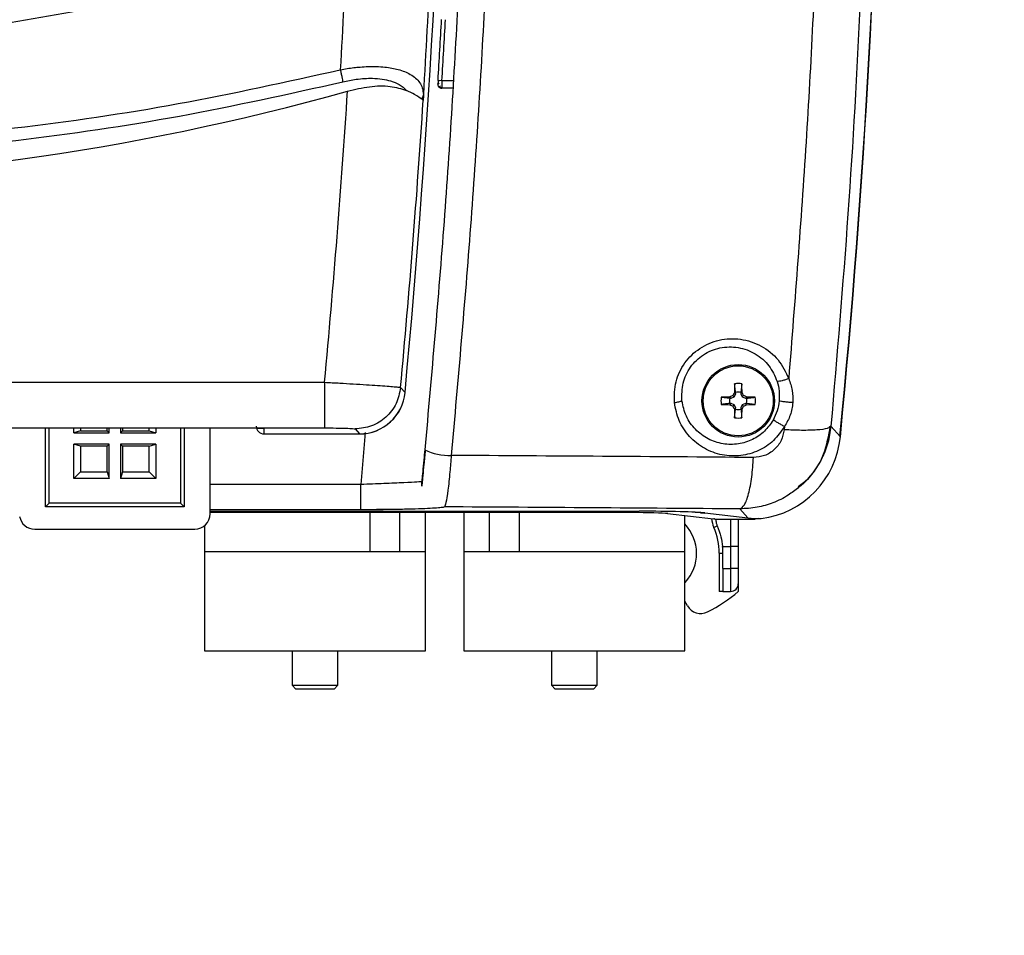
# Model space of a CAD drawing. Header units: inches. Extents: x 0.6 to 33.8, y 0 to 21.7.
# Tile 44 of 210: x 8.4 to 9.6, y 14 to 15.2. Entities that reach past the tile are written whole.
import ezdxf

# ---------------------------------------------------------------- set-up
doc = ezdxf.new("R2010")
doc.units = ezdxf.units.IN
doc.header["$MEASUREMENT"] = 0
doc.layers.add('FORMAT', color=7, linetype='Continuous')
doc.styles.add('SLDTEXTSTYLE3', font='TXT', dxfattribs={"width": 0.75})
doc.dimstyles.new('SLDDIMSTYLE0', dxfattribs={"dimtxt": 0.125, "dimasz": 0.13, "dimexe": 0, "dimexo": 0.0625, "dimgap": 0.03125, "dimtad": 0, "dimtih": 1, "dimtoh": 1, "dimdec": 1, "dimlfac": 4, "dimrnd": 1e-09, "dimzin": 12, "dimdsep": 46, "dimtxsty": 'SLDTEXTSTYLE3', "dimsah": 1, "dimcen": 0.09, "dimadec": 0, "dimazin": 3, "dimtfac": 1, "dimtdec": 1, "dimtofl": 0, "dimtmove": 0, "dimatfit": 3, "dimfxl": 1, "dimfrac": 2, "dimtolj": 1, "dimtzin": 12, "dimarcsym": 0})

# ---------------------------------------------------------------- blocks, each defined once
blk = doc.blocks.new('_D_1')
at = {"layer": 'FORMAT'}
for p, q in [((6.1417, 17.3401), (2.5482, 17.3401)), ((2.6732, 17.3401), (2.6732, 11.0747)), ((2.4885, 11.0493), (2.4504, 11.0493)), ((2.4504, 11.0493), (2.4504, 10.8509)), ((2.8579, 11.0493), (2.896, 11.0493)), ((2.896, 11.0493), (2.896, 10.8509)), ((2.4504, 10.8509), (2.4885, 10.8509)), ((2.896, 10.8509), (2.8579, 10.8509)), ((2.6732, 4.3985), (2.6732, 10.6639)), ((13.1545, 4.3985), (2.5482, 4.3985))]:
    blk.add_line(p, q, dxfattribs=at)
for points in [[(2.6732, 17.3401), (2.6532, 17.2101), (2.6932, 17.2101)], [(2.6732, 4.3985), (2.6932, 4.5285), (2.6532, 4.5285)]]:
    blk.add_solid(points, dxfattribs=at)
at = {"layer": 'FORMAT', "char_height": 0.125, "attachment_point": 1, "style": 'SLDTEXTSTYLE3'}
for s, insert in [('1315', (2.4885, 11.012)), ('51.8', (2.5115, 10.825))]:
    blk.add_mtext(s, dxfattribs=dict(at, insert=insert))

msp = doc.modelspace()

# ---------------------------------------------------------------- linework, layer by layer
at = {"color": 7, "linetype": 'Continuous'}
for p, q in [((8.9136, 15.0753), (8.9087, 15.0756)), ((8.9284, 15.0753), (8.9136, 15.0753)), ((8.9278, 15.0655), (8.9133, 15.0655)), ((8.8896, 15.0574), (8.8877, 15.0513)), ((8.8896, 15.0563), (8.8895, 15.0497)), ((8.8896, 15.0574), (8.8896, 15.0563)), ((7.1094, 14.686), (8.7621, 14.686)), ((8.8603, 14.6792), (8.8661, 14.6729)), ((9.3006, 14.6838), (9.2994, 14.6727)), ((9.2742, 14.6666), (9.2852, 14.6654)), ((9.2852, 14.6669), (9.2868, 14.6653)), ((9.2852, 14.6654), (9.2868, 14.6653)), ((9.2868, 14.6653), (9.2909, 14.6671)), ((9.2892, 14.6688), (9.2909, 14.6671)), ((9.2909, 14.6671), (9.2927, 14.6712)), ((9.2911, 14.6728), (9.2927, 14.6712)), ((9.2927, 14.6712), (9.2926, 14.6727)), ((9.301, 14.6728), (9.2994, 14.6712)), ((9.2994, 14.6727), (9.2994, 14.6712)), ((9.2994, 14.6712), (9.3011, 14.6671)), ((9.3028, 14.6688), (9.3011, 14.6671)), ((9.3011, 14.6671), (9.3052, 14.6653)), ((9.3068, 14.6669), (9.3052, 14.6653)), ((9.3052, 14.6653), (9.3068, 14.6654)), ((9.2852, 14.657), (9.2868, 14.6586)), ((9.2868, 14.6586), (9.2852, 14.6586)), ((9.2909, 14.6568), (9.2868, 14.6586)), ((9.2892, 14.6551), (9.2909, 14.6568)), ((9.2927, 14.6528), (9.2909, 14.6568)), ((9.2911, 14.6512), (9.2927, 14.6528)), ((9.2926, 14.6512), (9.2927, 14.6528)), ((9.3011, 14.6568), (9.2994, 14.6528)), ((9.301, 14.6512), (9.2994, 14.6528)), ((9.2994, 14.6528), (9.2994, 14.6512)), ((9.3052, 14.6586), (9.3011, 14.6568)), ((9.3028, 14.6551), (9.3011, 14.6568)), ((9.3068, 14.657), (9.3052, 14.6586)), ((9.3068, 14.6586), (9.3052, 14.6586)), ((9.3178, 14.6573), (9.3068, 14.6586)), ((9.2914, 14.6402), (9.2926, 14.6512)), ((7.2124, 14.6272), (8.6592, 14.6272)), ((7.2124, 14.6272), (8.6592, 14.6272)), ((8.4018, 14.5249), (8.4018, 14.6272)), ((8.4067, 14.5298), (8.4067, 14.6272)), ((8.4384, 14.6207), (8.4384, 14.6272)), ((8.4471, 14.6272), (8.4471, 14.6233)), ((8.4815, 14.6233), (8.4815, 14.6272)), ((8.4841, 14.6207), (8.4841, 14.6272)), ((8.4987, 14.6272), (8.4987, 14.6207)), ((8.5012, 14.6272), (8.5012, 14.6233)), ((8.5357, 14.6233), (8.5357, 14.6272)), ((8.5444, 14.6272), (8.5444, 14.6207)), ((8.576, 14.6272), (8.576, 14.5298)), ((8.581, 14.6272), (8.581, 14.5249)), ((8.6144, 14.516), (8.6144, 14.6272)), ((8.6592, 14.6272), (8.6592, 14.6272)), ((8.6713, 14.627), (8.7621, 14.627)), ((9.3557, 14.6287), (9.3553, 14.6247)), ((9.4157, 14.6291), (9.4142, 14.6283)), ((9.4157, 14.6291), (9.4279, 14.6156)), ((8.4471, 14.6233), (8.4384, 14.6207)), ((8.4384, 14.6207), (8.4841, 14.6207)), ((8.4471, 14.6233), (8.4815, 14.6233)), ((8.4841, 14.6207), (8.4815, 14.6233)), ((8.4987, 14.6207), (8.5012, 14.6233)), ((8.4987, 14.6207), (8.5444, 14.6207)), ((8.5012, 14.6233), (8.5357, 14.6233)), ((8.5357, 14.6233), (8.5444, 14.6207)), ((8.6838, 14.6262), (8.6838, 14.6193)), ((8.6838, 14.6193), (8.8073, 14.6193)), ((8.8015, 14.6257), (8.8073, 14.6193)), ((8.8074, 14.6193), (8.8073, 14.6193)), ((8.8145, 14.6209), (8.8088, 14.5539)), ((8.4471, 14.6036), (8.4384, 14.6062)), ((8.4841, 14.6062), (8.4384, 14.6062)), ((8.4384, 14.5615), (8.4384, 14.6062)), ((8.4815, 14.6036), (8.4471, 14.6036)), ((8.4471, 14.6036), (8.4471, 14.5701)), ((8.4841, 14.6062), (8.4815, 14.6036)), ((8.4815, 14.5701), (8.4815, 14.6036)), ((8.4841, 14.5615), (8.4841, 14.6062)), ((8.4987, 14.6062), (8.4987, 14.5615)), ((8.4987, 14.6062), (8.5012, 14.6036)), ((8.5444, 14.6062), (8.4987, 14.6062)), ((8.5012, 14.6036), (8.5012, 14.5701)), ((8.5357, 14.6036), (8.5012, 14.6036)), ((8.5357, 14.6036), (8.5444, 14.6062)), ((8.5357, 14.5701), (8.5357, 14.6036)), ((8.5444, 14.6062), (8.5444, 14.5615)), ((8.4384, 14.5615), (8.4471, 14.5701)), ((8.4471, 14.5701), (8.4815, 14.5701)), ((8.4815, 14.5701), (8.4841, 14.5615)), ((8.5012, 14.5701), (8.4987, 14.5615)), ((8.5012, 14.5701), (8.5357, 14.5701)), ((8.5444, 14.5615), (8.5357, 14.5701)), ((8.4841, 14.5615), (8.4384, 14.5615)), ((8.5444, 14.5615), (8.4987, 14.5615)), ((8.8088, 14.5539), (8.6144, 14.5539)), ((8.8875, 14.5517), (8.8875, 14.5575)), ((8.8875, 14.5575), (8.8875, 14.5575)), ((8.8877, 14.5536), (8.8875, 14.5575)), ((8.4067, 14.5298), (8.4018, 14.5249)), ((8.576, 14.5298), (8.4067, 14.5298)), ((8.576, 14.5298), (8.581, 14.5249)), ((8.9169, 14.5251), (8.9169, 14.5251)), ((8.581, 14.5249), (8.4018, 14.5249)), ((8.8088, 14.5214), (8.6144, 14.5214)), ((8.6144, 14.5194), (9.1682, 14.5194)), ((9.1579, 14.5177), (8.6144, 14.5177)), ((8.8088, 14.5214), (8.8088, 14.522)), ((8.8088, 14.5218), (8.8379, 14.5216)), ((8.8207, 14.5177), (8.8207, 14.4671)), ((8.8594, 14.4671), (8.8594, 14.5177)), ((8.8925, 14.4671), (8.8925, 14.5177)), ((8.9417, 14.5177), (8.9417, 14.4671)), ((8.9747, 14.5177), (8.9747, 14.4671)), ((9.0135, 14.4671), (9.0135, 14.5177)), ((9.2049, 14.5164), (9.2643, 14.5096)), ((9.2271, 14.4671), (9.2271, 14.5139)), ((9.2475, 14.5175), (9.2475, 14.5177)), ((9.2475, 14.5175), (9.2529, 14.5168)), ((9.2529, 14.5172), (9.3086, 14.5108)), ((9.2981, 14.5225), (9.3086, 14.5108)), ((8.607, 14.5006), (8.607, 14.4671)), ((9.2644, 14.4985), (9.2689, 14.5005)), ((9.2659, 14.5094), (9.3098, 14.5094)), ((9.2862, 14.5094), (9.2862, 14.4739)), ((9.296, 14.5094), (9.296, 14.4739)), ((9.3086, 14.5105), (9.3179, 14.5094)), ((9.3098, 14.5094), (9.3179, 14.5094)), ((9.3179, 14.5095), (9.3179, 14.5101)), ((9.3218, 14.5101), (9.3179, 14.5097)), ((8.388, 14.4963), (8.5947, 14.4963)), ((8.607, 14.4671), (8.607, 14.3391)), ((8.8925, 14.4671), (8.607, 14.4671)), ((8.8207, 14.4671), (8.607, 14.4671)), ((8.8925, 14.4671), (8.8594, 14.4671)), ((8.8925, 14.3391), (8.8925, 14.4671)), ((8.9417, 14.4671), (8.9417, 14.3391)), ((9.2271, 14.4671), (8.9417, 14.4671)), ((8.9747, 14.4671), (8.9417, 14.4671)), ((9.2271, 14.4671), (9.0135, 14.4671)), ((9.2271, 14.3391), (9.2271, 14.4671)), ((9.2714, 14.4651), (9.2763, 14.4651)), ((9.2714, 14.4651), (9.2714, 14.4159)), ((9.2759, 14.4739), (9.2862, 14.4739)), ((9.2763, 14.4454), (9.2763, 14.4651)), ((9.296, 14.4739), (9.2862, 14.4739)), ((9.2862, 14.4739), (9.2862, 14.4454)), ((9.296, 14.4739), (9.296, 14.4454)), ((9.2763, 14.4454), (9.2862, 14.4454)), ((9.2763, 14.4454), (9.2763, 14.4159)), ((9.296, 14.4454), (9.2862, 14.4454)), ((9.2862, 14.4454), (9.2862, 14.4159)), ((9.296, 14.4454), (9.296, 14.4257)), ((9.296, 14.4257), (9.296, 14.4159)), ((9.2763, 14.4159), (9.2714, 14.4159)), ((9.2763, 14.4159), (9.2862, 14.4159)), ((9.2305, 14.3973), (9.2271, 14.4031)), ((8.607, 14.3391), (8.7498, 14.3391)), ((8.7202, 14.3391), (8.7202, 14.2948)), ((8.7498, 14.3391), (8.8925, 14.3391)), ((8.7793, 14.2948), (8.7793, 14.3391)), ((8.9417, 14.3391), (9.0844, 14.3391)), ((9.0549, 14.3391), (9.0549, 14.2948)), ((9.0844, 14.3391), (9.2271, 14.3391)), ((9.1139, 14.2948), (9.1139, 14.3391)), ((8.7202, 14.2948), (8.7251, 14.2899)), ((8.7202, 14.2948), (8.7793, 14.2948)), ((8.7744, 14.2899), (8.7251, 14.2899)), ((8.7744, 14.2899), (8.7793, 14.2948)), ((9.0549, 14.2948), (9.0598, 14.2899)), ((9.0549, 14.2948), (9.1139, 14.2948)), ((9.109, 14.2899), (9.0598, 14.2899)), ((9.109, 14.2899), (9.1139, 14.2948))]:
    msp.add_line(p, q, dxfattribs=at)
for radius in [0.0468, 0.0452]:
    msp.add_circle((9.296, 14.662), radius, dxfattribs=at)
for centre, radius, start, end in [((-4.8544, 15.9479), 13.7795, 354.69103, 3.23401), ((-2.3848, 15.7651), 11.8679, 354.44388, 3.89965), ((-2.3772, 15.7578), 11.8602, 354.47369, 3.93851), ((-4.8264, 15.9012), 13.7598, 356.56013, 356.88842), ((-4.8264, 15.9012), 13.7648, 356.56013, 356.88842), ((7.9358, 18.1134), 3.1693, 254.3305, 285.6695), ((-4.8544, 15.9479), 13.6749, 354.70538, 356.28543), ((8.9133, 15.0704), 0.00492, 176.5396, 270), ((-4.8544, 15.9479), 13.7732, 354.71505, 356.26081), ((10.3129, 14.6474), 1.0221, 177.9642, 178.5809), ((9.296, 14.662), 0.0223, 78.0229, 101.9771), ((8.2792, 14.6474), 1.0221, 1.4191, 2.0358), ((9.296, 14.662), 0.0223, 168.0229, 191.9771), ((9.3105, 13.6451), 1.0221, 91.4191, 92.0358), ((9.296, 14.662), 0.0113, 162.515, 197.485), ((9.6417, 13.9175), 0.8299, 115.1343, 115.4375), ((10.0405, 14.3163), 0.8299, 154.5625, 154.8657), ((9.296, 14.662), 0.0113, 72.515, 107.485), ((8.5515, 14.3163), 0.8299, 25.1343, 25.4375), ((8.9504, 13.9175), 0.8299, 64.5625, 64.8657), ((9.2815, 13.6451), 1.0221, 87.9642, 88.5809), ((9.296, 14.662), 0.0113, 342.515, 17.485), ((9.296, 14.662), 0.0223, 348.0229, 11.9771), ((9.3105, 15.6788), 1.0221, 267.9642, 268.5809), ((9.6417, 15.4064), 0.8299, 244.5625, 244.8657), ((10.0405, 15.0076), 0.8299, 205.1343, 205.4375), ((8.5515, 15.0076), 0.8299, 334.5625, 334.8657), ((8.9504, 15.4064), 0.8299, 295.1343, 295.4375), ((9.2815, 15.6788), 1.0221, 271.4191, 272.0358), ((10.3129, 14.6765), 1.0221, 181.4191, 182.0358), ((9.296, 14.662), 0.0223, 258.0229, 281.9771), ((9.296, 14.662), 0.0113, 252.515, 287.485), ((8.2792, 14.6765), 1.0221, 357.9642, 358.5809), ((8.9223, 14.6588), 0.0674, 242.7416, 272.753), ((8.388, 14.516), 0.0197, 189.5941, 270), ((8.5947, 14.516), 0.0197, 270, 0), ((9.1877, 14.4651), 0.0546, 316.5361, 43.8849), ((9.296, 14.5123), 0.0344, 183.9262, 203.5565), ((9.1877, 14.4651), 0.0837, 0, 23.5565), ((9.1877, 14.4651), 0.0886, 0, 5.6994), ((9.2862, 14.4257), 0.00984, 270, 0), ((9.1681, 14.5655), 0.1969, 296.6472, 310.5416), ((9.2475, 14.4071), 0.0197, 210, 296.6472)]:
    msp.add_arc(centre, radius, start, end, dxfattribs=at)
for centre, major_axis, ratio, start_param, end_param in [((8.8072, 14.6784), (0.0398, -0.0437), 0.998885, 5.544381, 7.021394), ((8.8071, 14.6785), (-0.04, 0.0438), 0.995554, 2.404791, 3.878483), ((8.6838, 14.6292), (0, -0.00985), 0.999391, 4.712389, 6.283185), ((9.3103, 14.6271), (0.0795, -0.0875), 0.998889, 5.674363, 7.019026), ((9.1579, 14.5159), (0.0492, 0), 0.034921, 0.296706, 1.570796), ((9.1682, 14.5163), (0.0886, 0), 0.034921, 0.296706, 1.570796), ((9.1533, 14.5164), (0.0984, 0), 0.034921, 0.296706, 0.540748), ((9.2173, 14.5091), (0.0492, 0), 0.034921, 0.150013, 0.296706), ((9.3085, 14.629), (0.122, -0.0588), 0.849148, 5.101995, 5.230515)]:
    msp.add_ellipse(centre, major_axis=major_axis, ratio=ratio, start_param=start_param, end_param=end_param, dxfattribs=at)
for points, knots in [([(8.7877, 16.7228), (8.7929, 16.614), (8.8035, 16.3963), (8.8097, 16.0693), (8.8086, 15.7424), (8.8003, 15.4156), (8.7884, 15.1981), (8.7824, 15.0894)], [0, 0, 0, 0, 0.200085, 0.400109, 0.600172, 0.800151, 1, 1, 1, 1]), ([(8.8969, 16.7193), (8.9022, 16.6086), (8.9128, 16.3872), (8.9188, 16.0545), (8.9173, 15.7218), (8.9084, 15.3893), (8.8959, 15.168), (8.8896, 15.0574)], [0, 0, 0, 0, 0.200012, 0.400051, 0.60013, 0.800107, 1, 1, 1, 1]), ([(8.9314, 16.6745), (8.9364, 16.576), (8.9462, 16.3789), (8.953, 16.0817), (8.9537, 15.7841), (8.948, 15.4864), (8.9357, 15.1892), (8.9176, 14.893), (8.9002, 14.6969), (8.8915, 14.5989)], [0, 0, 0, 0, 0.142912, 0.285742, 0.428518, 0.571391, 0.714191, 0.857095, 1, 1, 1, 1]), ([(8.9658, 16.6799), (8.9708, 16.5808), (8.9807, 16.3825), (8.9875, 16.0835), (8.9882, 15.7839), (8.9825, 15.4843), (8.9701, 15.1852), (8.9518, 14.8872), (8.9343, 14.69), (8.9256, 14.5915)], [0, 0, 0, 0, 0.1427862, 0.285746, 0.4285496, 0.5715103, 0.7142685, 0.8573516, 1, 1, 1, 1]), ([(9.4412, 16.5599), (9.4465, 16.4681), (9.4572, 16.2846), (9.4654, 16.0082), (9.468, 15.7315), (9.4643, 15.4549), (9.4544, 15.1786), (9.4389, 14.903), (9.4234, 14.7204), (9.4157, 14.6291)], [0, 0, 0, 0, 0.142862, 0.285726, 0.428483, 0.571273, 0.714061, 0.857025, 1, 1, 1, 1]), ([(9.3829, 16.5325), (9.3885, 16.4304), (9.3997, 16.2261), (9.407, 15.9184), (9.4073, 15.6104), (9.3997, 15.3027), (9.3851, 14.9956), (9.3691, 14.7922), (9.3612, 14.6906)], [0, 0, 0, 0, 0.166626, 0.333316, 0.499887, 0.666544, 0.8333, 1, 1, 1, 1]), ([(8.7233, 15.2546), (8.6752, 15.2404), (8.5795, 15.2123), (8.4332, 15.1804), (8.3026, 15.1591), (8.188, 15.1459), (8.1161, 15.1404), (8.0705, 15.1379), (8.0512, 15.137), (8.032, 15.1362), (8.0127, 15.1356), (7.9935, 15.1351), (7.9742, 15.1347), (7.955, 15.1345), (7.9344, 15.1344), (7.9125, 15.1345), (7.8892, 15.1348), (7.866, 15.1354), (7.8427, 15.1361), (7.8194, 15.137), (7.7672, 15.1395), (7.69, 15.1452), (7.5883, 15.1568), (7.4653, 15.1756), (7.3177, 15.2053), (7.2048, 15.2381), (7.1483, 15.2546)], [0, 0, 0, 0, 0.094115, 0.187291, 0.28062, 0.342242, 0.403715, 0.415773, 0.427824, 0.43987, 0.45191, 0.463944, 0.475972, 0.487994, 0.500009, 0.514543, 0.529086, 0.543637, 0.558198, 0.572767, 0.587345, 0.65618, 0.717797, 0.779295, 0.889495, 1, 1, 1, 1]), ([(8.7292, 15.2375), (8.6774, 15.2224), (8.5741, 15.1922), (8.4162, 15.1588), (8.2569, 15.1345), (8.0966, 15.1199), (7.9358, 15.1151), (7.775, 15.1199), (7.6146, 15.1345), (7.4554, 15.1588), (7.2974, 15.1922), (7.1941, 15.2224), (7.1424, 15.2375)], [0, 0, 0, 0, 0.100436, 0.200544, 0.30048, 0.40028, 0.500007, 0.599732, 0.699531, 0.79947, 0.899576, 1, 1, 1, 1]), ([(7.0891, 15.0894), (7.1587, 15.074), (7.2977, 15.0431), (7.5093, 15.0124), (7.7221, 14.9934), (7.9358, 14.9872), (8.1494, 14.9934), (8.3623, 15.0124), (8.5739, 15.0431), (8.7129, 15.074), (8.7824, 15.0894)], [0, 0, 0, 0, 0.12515, 0.250153, 0.375096, 0.5, 0.624905, 0.749847, 0.87485, 1, 1, 1, 1]), ([(8.7824, 15.0894), (8.7854, 15.09), (8.7912, 15.091), (8.7997, 15.0922), (8.8088, 15.0931), (8.8186, 15.0937), (8.8294, 15.0937), (8.8396, 15.093), (8.849, 15.0917), (8.8576, 15.0898), (8.8657, 15.0871), (8.8762, 15.0821), (8.8842, 15.0749), (8.8888, 15.0658), (8.8893, 15.0603), (8.8896, 15.0574)], [0, 0, 0, 0, 0.050008, 0.098943, 0.146666, 0.207551, 0.273415, 0.344765, 0.407245, 0.470528, 0.543062, 0.618017, 0.792275, 0.891485, 1, 1, 1, 1]), ([(8.7824, 15.0894), (8.7828, 15.0878), (8.7835, 15.0846), (8.7845, 15.0802), (8.7852, 15.0764), (8.7854, 15.0746), (8.7855, 15.0738)], [0, 0, 0, 0, 0.252115, 0.508048, 0.759769, 1, 1, 1, 1]), ([(7.086, 15.0738), (7.156, 15.0582), (7.2955, 15.0272), (7.508, 14.9963), (7.7214, 14.9772), (7.9358, 14.971), (8.1501, 14.9772), (8.3635, 14.9963), (8.576, 15.0272), (8.7155, 15.0582), (8.7855, 15.0738)], [0, 0, 0, 0, 0.125579, 0.25017, 0.375248, 0.5, 0.624754, 0.749831, 0.874422, 1, 1, 1, 1]), ([(8.7855, 15.0738), (8.7914, 15.075), (8.8045, 15.0778), (8.8265, 15.0791), (8.8455, 15.0763), (8.8597, 15.0704), (8.8649, 15.0655), (8.8677, 15.0628)], [0, 0, 0, 0, 0.164843, 0.372497, 0.642463, 0.808247, 1, 1, 1, 1]), ([(8.9087, 15.0756), (8.9086, 15.075), (8.9086, 15.0737), (8.9085, 15.0721), (8.9084, 15.0709), (8.9084, 15.0708), (8.9084, 15.0707)], [0, 0, 0, 0, 0.246556, 0.499017, 0.751906, 1, 1, 1, 1]), ([(8.91, 15.0723), (8.9098, 15.072), (8.9093, 15.0713), (8.9087, 15.0708), (8.9084, 15.0707), (8.9084, 15.071), (8.9084, 15.0711)], [0, 0, 0, 0, 0.287254, 0.55141, 0.789393, 1, 1, 1, 1]), ([(8.9089, 15.0727), (8.9089, 15.0724), (8.9088, 15.0717), (8.9088, 15.0712), (8.9088, 15.0708)], [0, 0, 0, 0, 0.403011, 1, 1, 1, 1]), ([(8.909, 15.0757), (8.909, 15.0752), (8.909, 15.0743), (8.9089, 15.0733), (8.9089, 15.0728), (8.9089, 15.0727)], [0, 0, 0, 0, 0.429926, 0.860289, 1, 1, 1, 1]), ([(8.9136, 15.0753), (8.9136, 15.0745), (8.9135, 15.0731), (8.9134, 15.0706), (8.9134, 15.0686), (8.9133, 15.0671), (8.9133, 15.0658), (8.9133, 15.0656), (8.9133, 15.0655)], [0, 0, 0, 0, 0.155254, 0.290357, 0.499281, 0.630104, 0.757348, 1, 1, 1, 1]), ([(8.7918, 15.0619), (8.8013, 15.0642), (8.8203, 15.0686), (8.8478, 15.0692), (8.8611, 15.0649), (8.8677, 15.0628)], [0, 0, 0, 0, 0.333797, 0.668701, 1, 1, 1, 1]), ([(8.8876, 15.0513), (8.8851, 15.0532), (8.8808, 15.0565), (8.8715, 15.061), (8.8677, 15.0628)], [0, 0, 0, 0, 0.592325, 1, 1, 1, 1]), ([(8.9086, 15.0688), (8.9088, 15.0685), (8.9091, 15.0679), (8.9097, 15.0676), (8.9106, 15.0678), (8.9113, 15.0684), (8.9116, 15.0687)], [0, 0, 0, 0, 0.224886, 0.469547, 0.729654, 1, 1, 1, 1]), ([(8.9097, 15.0677), (8.91, 15.0675), (8.9105, 15.067), (8.9115, 15.0666), (8.9124, 15.0663), (8.9131, 15.0663), (8.9134, 15.0663)], [0, 0, 0, 0, 0.264088, 0.522085, 0.7687, 1, 1, 1, 1]), ([(8.8895, 15.0497), (8.8894, 15.0499), (8.8891, 15.0504), (8.8881, 15.051), (8.8876, 15.0513)], [0, 0, 0, 0, 0.5061277, 1, 1, 1, 1]), ([(9.2136, 14.6598), (9.2137, 14.6688), (9.2137, 14.6868), (9.2259, 14.7118), (9.2457, 14.731), (9.2713, 14.742), (9.2996, 14.7432), (9.3264, 14.734), (9.349, 14.7162), (9.3571, 14.6991), (9.3612, 14.6906)], [0, 0, 0, 0, 0.12146, 0.241505, 0.361473, 0.484412, 0.611585, 0.741474, 0.87173, 1, 1, 1, 1]), ([(9.2234, 14.662), (9.2233, 14.6697), (9.2231, 14.685), (9.2335, 14.7064), (9.2505, 14.7227), (9.2724, 14.7317), (9.2964, 14.7321), (9.3187, 14.7238), (9.3369, 14.7084), (9.3432, 14.6941), (9.3463, 14.687)], [0, 0, 0, 0, 0.122696, 0.243036, 0.36344, 0.486975, 0.614805, 0.744959, 0.874281, 1, 1, 1, 1]), ([(9.3612, 14.6906), (9.3598, 14.6901), (9.3569, 14.689), (9.3527, 14.6879), (9.349, 14.6871), (9.3472, 14.687), (9.3463, 14.687)], [0, 0, 0, 0, 0.2496849, 0.507358, 0.7610969, 1, 1, 1, 1]), ([(9.3612, 14.6906), (9.363, 14.6856), (9.3667, 14.6757), (9.3665, 14.665), (9.3664, 14.6597)], [0, 0, 0, 0, 0.5052823, 1, 1, 1, 1]), ([(8.7621, 14.686), (8.7688, 14.6856), (8.7814, 14.6849), (8.7996, 14.6838), (8.8162, 14.6828), (8.831, 14.6818), (8.8432, 14.6809), (8.8524, 14.6802), (8.8586, 14.6796), (8.8597, 14.6794), (8.8603, 14.6792)], [0, 0, 0, 0, 0.131432, 0.250175, 0.378204, 0.500194, 0.626148, 0.750109, 0.874397, 1, 1, 1, 1]), ([(9.2926, 14.6727), (9.2923, 14.6752), (9.2919, 14.6789), (9.2915, 14.6826), (9.2914, 14.6838)], [0, 0, 0, 0, 0.6780688, 1, 1, 1, 1]), ([(9.3463, 14.687), (9.3474, 14.6829), (9.3494, 14.6747), (9.349, 14.6662), (9.3488, 14.662)], [0, 0, 0, 0, 0.503329, 1, 1, 1, 1]), ([(9.3068, 14.6654), (9.3093, 14.6656), (9.313, 14.666), (9.3166, 14.6665), (9.3178, 14.6666)], [0, 0, 0, 0, 0.678069, 1, 1, 1, 1]), ([(9.2136, 14.6598), (9.2146, 14.6599), (9.2167, 14.6602), (9.2194, 14.6608), (9.2217, 14.6614), (9.2228, 14.6618), (9.2234, 14.662)], [0, 0, 0, 0, 0.254435, 0.509701, 0.759952, 1, 1, 1, 1]), ([(9.3557, 14.6287), (9.3513, 14.6224), (9.3424, 14.6096), (9.3224, 14.5966), (9.2993, 14.59), (9.2748, 14.591), (9.2517, 14.5996), (9.2324, 14.615), (9.2184, 14.6357), (9.2152, 14.6518), (9.2136, 14.6598)], [0, 0, 0, 0, 0.1174224, 0.2366267, 0.3594785, 0.4862901, 0.6154813, 0.7450843, 0.8740815, 1, 1, 1, 1]), ([(9.3411, 14.6371), (9.3376, 14.6321), (9.3305, 14.6218), (9.3146, 14.6111), (9.296, 14.6053), (9.276, 14.6055), (9.2566, 14.612), (9.2401, 14.6245), (9.2278, 14.6415), (9.2248, 14.6552), (9.2234, 14.662)], [0, 0, 0, 0, 0.112921, 0.228216, 0.348719, 0.475047, 0.605558, 0.737831, 0.870042, 1, 1, 1, 1]), ([(9.2852, 14.6586), (9.2827, 14.6583), (9.2791, 14.6579), (9.2754, 14.6575), (9.2742, 14.6573)], [0, 0, 0, 0, 0.678069, 1, 1, 1, 1]), ([(9.3488, 14.662), (9.3482, 14.6576), (9.3469, 14.649), (9.343, 14.641), (9.3411, 14.6371)], [0, 0, 0, 0, 0.505989, 1, 1, 1, 1]), ([(9.3664, 14.6597), (9.3648, 14.6598), (9.3615, 14.6599), (9.3563, 14.6605), (9.3517, 14.6612), (9.3498, 14.6617), (9.3488, 14.662)], [0, 0, 0, 0, 0.242613, 0.500423, 0.758002, 1, 1, 1, 1]), ([(9.3664, 14.6597), (9.3657, 14.6542), (9.3641, 14.6432), (9.3585, 14.6336), (9.3557, 14.6287)], [0, 0, 0, 0, 0.499298, 1, 1, 1, 1]), ([(9.2994, 14.6512), (9.2997, 14.6487), (9.3001, 14.645), (9.3005, 14.6413), (9.3006, 14.6402)], [0, 0, 0, 0, 0.6780688, 1, 1, 1, 1]), ([(8.6592, 14.6272), (8.6613, 14.6272), (8.6657, 14.6272), (8.6694, 14.627), (8.6713, 14.627)], [0, 0, 0, 0, 0.489162, 1, 1, 1, 1]), ([(8.6713, 14.627), (8.6731, 14.6269), (8.6767, 14.6269), (8.6806, 14.6267), (8.6833, 14.6265), (8.6836, 14.6263), (8.6838, 14.6262)], [0, 0, 0, 0, 0.248164, 0.49643, 0.746609, 1, 1, 1, 1]), ([(8.7621, 14.627), (8.7672, 14.627), (8.7773, 14.6269), (8.7902, 14.6266), (8.7994, 14.6262), (8.8008, 14.6258), (8.8015, 14.6257)], [0, 0, 0, 0, 0.250246, 0.500697, 0.75075, 1, 1, 1, 1]), ([(9.3557, 14.6287), (9.3543, 14.6295), (9.3515, 14.6311), (9.3473, 14.6335), (9.3435, 14.6357), (9.3419, 14.6367), (9.3411, 14.6371)], [0, 0, 0, 0, 0.24306, 0.500042, 0.757001, 1, 1, 1, 1]), ([(9.4142, 14.6283), (9.4133, 14.6276), (9.4111, 14.6258), (9.3984, 14.6242), (9.3791, 14.6236), (9.3631, 14.6243), (9.3553, 14.6247)], [0, 0, 0, 0, 0.186218, 0.46433, 0.740251, 1, 1, 1, 1]), ([(9.3734, 14.5512), (9.3779, 14.5546), (9.3923, 14.5656), (9.4083, 14.5928), (9.4128, 14.617), (9.4151, 14.6292)], [0, 0, 0, 0, 0.187748, 0.592242, 1, 1, 1, 1]), ([(9.4157, 14.6291), (9.4146, 14.6219), (9.4125, 14.6075), (9.4043, 14.5871), (9.3927, 14.5688), (9.3823, 14.5564), (9.3752, 14.5512), (9.374, 14.5503)], [0, 0, 0, 0, 0.24031, 0.475443, 0.712716, 0.950192, 1, 1, 1, 1]), ([(9.3553, 14.6247), (9.3544, 14.6199), (9.3524, 14.6102), (9.343, 14.5983), (9.3302, 14.5902), (9.3205, 14.5893), (9.3155, 14.5888)], [0, 0, 0, 0, 0.248437, 0.496019, 0.745865, 1, 1, 1, 1]), ([(8.8915, 14.5989), (8.891, 14.5944), (8.89, 14.5839), (8.8887, 14.57), (8.8877, 14.56), (8.8876, 14.5583), (8.8875, 14.5575)], [0, 0, 0, 0, 0.207965, 0.478885, 0.760691, 1, 1, 1, 1]), ([(8.892, 14.598), (8.8914, 14.5919), (8.8902, 14.5798), (8.8888, 14.5649), (8.8878, 14.5545), (8.8876, 14.5526), (8.8875, 14.5517)], [0, 0, 0, 0, 0.249757, 0.499685, 0.749788, 1, 1, 1, 1]), ([(8.9256, 14.5915), (8.925, 14.5842), (8.9237, 14.5675), (8.9213, 14.5452), (8.9188, 14.5291), (8.9175, 14.5264), (8.9169, 14.5251)], [0, 0, 0, 0, 0.208551, 0.480145, 0.761789, 1, 1, 1, 1]), ([(9.3155, 14.5888), (9.2508, 14.5893), (9.1214, 14.5903), (8.9908, 14.5911), (8.9256, 14.5915)], [0, 0, 0, 0, 0.50052, 1, 1, 1, 1]), ([(9.2981, 14.5225), (9.3001, 14.5236), (9.3042, 14.526), (9.3096, 14.541), (9.3138, 14.5627), (9.315, 14.5803), (9.3155, 14.5888)], [0, 0, 0, 0, 0.242416, 0.5, 0.757584, 1, 1, 1, 1]), ([(8.8875, 14.5575), (8.8862, 14.5574), (8.8837, 14.5571), (8.8655, 14.5562), (8.8395, 14.5551), (8.8191, 14.5543), (8.8088, 14.5539)], [0, 0, 0, 0, 0.2499186, 0.4997416, 0.7497139, 1, 1, 1, 1]), ([(8.8088, 14.522), (8.8088, 14.522), (8.8088, 14.5223), (8.8088, 14.5241), (8.8088, 14.5272), (8.8088, 14.5314), (8.8088, 14.5363), (8.8088, 14.5419), (8.8088, 14.5479), (8.8088, 14.5519), (8.8088, 14.5539)], [0, 0, 0, 0, 0.038452, 0.175816, 0.31318, 0.450544, 0.587908, 0.725272, 0.862636, 1, 1, 1, 1]), ([(9.374, 14.5503), (9.3696, 14.5468), (9.3595, 14.5386), (9.3413, 14.5299), (9.3202, 14.5236), (9.3056, 14.5228), (9.2981, 14.5225)], [0, 0, 0, 0, 0.204327, 0.471305, 0.727965, 1, 1, 1, 1]), ([(8.8379, 14.5215), (8.834, 14.5215), (8.8245, 14.5214), (8.8146, 14.5214), (8.8088, 14.5214)], [0, 0, 0, 0, 0.4119927, 1, 1, 1, 1]), ([(8.9169, 14.5251), (8.9165, 14.5249), (8.9157, 14.5244), (8.9095, 14.5237), (8.899, 14.523), (8.884, 14.5224), (8.8658, 14.5219), (8.8501, 14.5216), (8.8404, 14.5215), (8.8379, 14.5215)], [0, 0, 0, 0, 0.135442, 0.288765, 0.452806, 0.62055, 0.785943, 0.943492, 1, 1, 1, 1]), ([(9.2981, 14.5225), (9.2349, 14.5229), (9.1084, 14.5239), (8.9807, 14.5247), (8.9169, 14.5251)], [0, 0, 0, 0, 0.499997, 1, 1, 1, 1]), ([(9.2669, 14.5094), (9.267, 14.5077), (9.2672, 14.505), (9.2685, 14.5018), (9.2689, 14.5005)], [0, 0, 0, 0, 0.61042, 1, 1, 1, 1]), ([(9.2689, 14.5005), (9.2707, 14.4959), (9.2739, 14.4878), (9.2753, 14.4781), (9.2759, 14.4739)], [0, 0, 0, 0, 0.560356, 1, 1, 1, 1])]:
    msp.add_open_spline(points, degree=3, knots=knots, dxfattribs=at)
for points in [[(8.7621, 14.686), (8.7621, 14.6784), (8.7621, 14.6633), (8.7621, 14.6441), (8.7621, 14.6303), (8.7621, 14.6281), (8.7621, 14.627)], [(8.8603, 14.6792), (8.8589, 14.6721), (8.8559, 14.6577), (8.8421, 14.6402), (8.8234, 14.628), (8.8088, 14.6264), (8.8015, 14.6257)]]:
    msp.add_open_spline(points, degree=3, dxfattribs=at)

# ---------------------------------------------------------------- dimensions: what is measured, and where the dimension line sits
at = {"layer": 'FORMAT'}
dim = msp.add_linear_dim(base=(2.6732, 17.3401), p1=(13.2045, 4.3985), p2=(6.1917, 17.3401), angle=90, dimstyle='SLDDIMSTYLE0', dxfattribs=at)
dim.commit()
dim.dimension.update_dxf_attribs({"geometry": '_D_1', "text_midpoint": (2.6732, 10.8693), "dimtype": 160})

doc.saveas('drawing.dxf')
